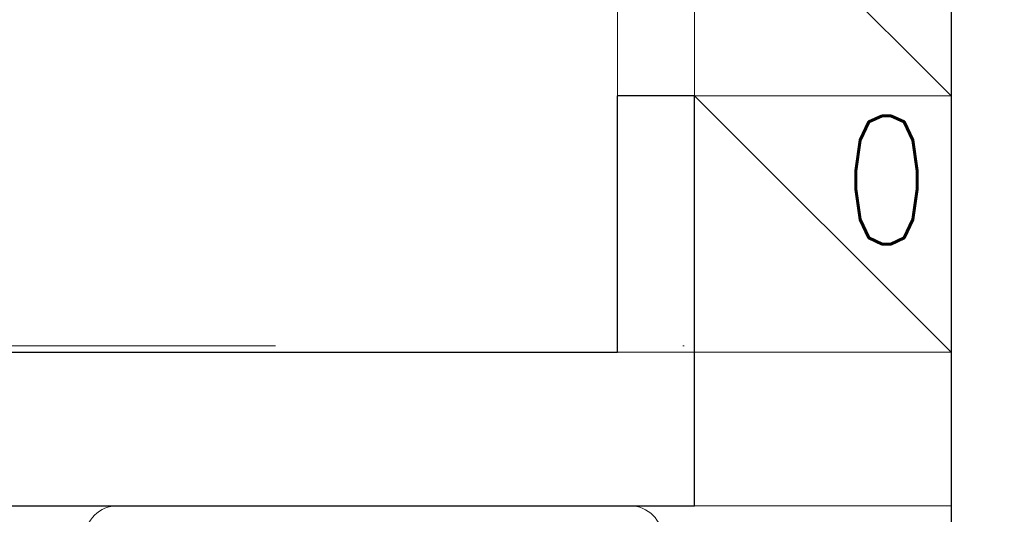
# Model space of a CAD drawing. Header units: millimetres. Extents: x 23192 to 177760, y -399809 to -79279.
# Tile 131 of 256: x 51606 to 51683, y -194652 to -194614. Entities that reach past the tile are written whole.
import ezdxf

# ---------------------------------------------------------------- set-up
doc = ezdxf.new("R2010")
doc.units = ezdxf.units.MM
for name, pattern in [('CARKOVANA', [7.5, 5, -2.5]), ('DASHDOT', [25.4, 12.7, -6.35, 0, -6.35]), ('HIDDEN2', [4.7625, 3.175, -1.5875])]:
    doc.linetypes.add(name, pattern=pattern)
doc.layers.get('0').update_dxf_attribs({"lineweight": 0})
for name, color, linetype, lineweight in [('!! 0_ Istn-sciany', 3, 'Continuous', 30), ('!! 0_ Istn-widok', 1, 'Continuous', 15), ('!! 0_Istn-went', 5, 'Continuous', 13), ('!! wymiary osi', 250, 'Continuous', 9), ('0-osie-liniA', 14, 'DASHDOT', 5)]:
    doc.layers.add(name, color=color, linetype=linetype, lineweight=lineweight)
doc.layers.add('!! 1_Wyburzenia', color=252, linetype='CARKOVANA', lineweight=13, true_color=0x696969)
doc.layers.add('!! 2_WYBURZENIA DO REMONTU', color=7, linetype='Continuous', lineweight=0, true_color=0x4d4d4d, plot=False)
doc.styles.add('ARCHETYP', font='romans.shx', dxfattribs={"height": 15})
doc.styles.add('TXT', font='simplex.shx')
doc.dimstyles.new('DIM50', dxfattribs={"dimscale": 5, "dimtxt": 2.5, "dimasz": 1.5, "dimexe": 0, "dimexo": 0, "dimgap": 0.5, "dimtad": 1, "dimdec": 4, "dimrnd": 0.5, "dimdsep": 46, "dimtxsty": 'TXT', "dimblk1": 'TICK1', "dimblk2": 'TICK1', "dimsah": 1, "dimcen": 0, "dimse1": 1, "dimse2": 1, "dimclrd": 1, "dimclre": 7, "dimclrt": 9, "dimadec": 0, "dimazin": 0, "dimtfac": 1, "dimtdec": 4, "dimtmove": 2, "dimatfit": 3, "dimldrblk": 'TICK1', "dimfxl": 1, "dimtolj": 1, "dimarcsym": 0})

# ---------------------------------------------------------------- blocks, each defined once
blk = doc.blocks.new('A$C351F644B')
for p, q in [((-16.707, 35.716), (-13.073, 19.983)), ((16.707, 35.716), (13.073, 19.983)), ((13.073, 19.983), (-13.073, 19.983)), ((-20, 17.5), (20, 17.5)), ((-22.5, 2.5), (-22.5, 15)), ((22.5, 15), (22.5, 2.5)), ((20, 0), (-20, 0))]:
    blk.add_line(p, q)
blk.add_circle((0, 8.75), 1.959)
for centre, radius, start, end in [((0, 50.934), 14.066, 90, 120.1094), ((0, 50.934), 14.066, 59.8906, 90), ((2.349, 46.883), 18.749, 120.1094, 144.46232), ((-2.349, 46.883), 18.749, 35.53768, 59.8906), ((6.059, 44.233), 23.308, 144.46232, 163.51826), ((-6.059, 44.233), 23.308, 16.48174, 35.53768), ((11.917, 42.5), 29.417, 163.51826, 180), ((-11.917, 42.5), 29.417, 0, 16.48174), ((11.917, 42.5), 29.417, 180, 193.33258), ((-11.917, 42.5), 29.417, 346.66742, 0), ((-20, 15), 2.5, 90, 180), ((20, 15), 2.5, 0, 90), ((-20, 2.5), 2.5, 180, 270), ((20, 2.5), 2.5, 270, 0)]:
    blk.add_arc(centre, radius, start, end)
blk = doc.blocks.new('BLOK OSI')
at = {"layer": '0-osie-liniA', "ltscale": 5}
blk.add_lwpolyline([(48639.25763, -194702.0883), (55442.2848, -194702.0883)], dxfattribs=at)
blk = doc.blocks.new('TICK1')
at = {"color": 0}
for p, q in [((0, -1.4), (0, 1.4)), ((0, 0), (-1, 0))]:
    blk.add_line(p, q, dxfattribs=at)
at = {"color": 2}
blk.add_line((-1, -1), (1, 1), dxfattribs=at)
blk = doc.blocks.new('*D2577')
at = {"layer": '!! wymiary osi', "color": 1, "lineweight": -2, "transparency": 16777216}
blk.add_line((51358.205, -194783.088), (51358.205, -194659.088), dxfattribs=at)
at = {"layer": 'DEFPOINTS', "color": 0, "transparency": 16777216}
for p in [(51358.205, -194651.588), (51678.711, -194651.588), (51678.711, -194790.588)]:
    blk.add_point(p, dxfattribs=at)
at = {"layer": '!! wymiary osi', "color": 1, "lineweight": -2, "transparency": 16777216, "xscale": 7.5, "yscale": 7.5, "zscale": 7.5}
for p, rotation in [((51358.205, -194651.588), 90), ((51358.205, -194790.588), 270)]:
    blk.add_blockref('TICK1', p, dxfattribs=dict(at, rotation=rotation))
at = {"layer": '!! wymiary osi', "color": 9, "transparency": 16777216, "insert": (51349.455, -194721.088), "char_height": 12.5, "attachment_point": 5, "rotation": 90, "style": 'TXT'}
blk.add_mtext('\\A1;139', dxfattribs=at)

msp = doc.modelspace()

# ---------------------------------------------------------------- linework, layer by layer
at = {"layer": '!! 0_ Istn-sciany'}
for points in [[(51678.71142, -194579.5883), (51678.71142, -194651.5883)], [(51652.71142, -194639.5883), (51652.71142, -194619.5883)], [(51658.71142, -194619.5883), (51652.71142, -194619.5883)], [(51658.71142, -194651.5883), (51658.71142, -194619.5883)], [(51488.21802, -194639.5883), (51652.71142, -194639.5883)], [(51588.71142, -194651.5883), (51658.71142, -194651.5883)], [(51678.71142, -194651.5883), (51678.71142, -194790.5883)]]:
    msp.add_lwpolyline(points, dxfattribs=at)
at = {"layer": '!! 0_ Istn-widok'}
msp.add_lwpolyline([(51658.71142, -194639.5883), (51652.71142, -194639.5883)], dxfattribs=at)
at = {"layer": '!! 0_Istn-went'}
for points in [[(51652.71142, -194619.5883), (51652.71142, -194579.5883)], [(51658.71142, -194599.5883), (51678.71142, -194619.5883)], [(51658.71142, -194619.5883), (51678.71142, -194639.5883)], [(51658.71142, -194651.5883), (51678.71142, -194651.5883)]]:
    msp.add_lwpolyline(points, dxfattribs=at)
for points in [[(51658.71142, -194619.5883), (51678.71142, -194619.5883), (51678.71142, -194599.5883), (51658.71142, -194599.5883)], [(51658.71142, -194639.5883), (51678.71142, -194639.5883), (51678.71142, -194619.5883), (51658.71142, -194619.5883)]]:
    msp.add_lwpolyline(points, close=True, dxfattribs=at)
at = {"layer": '!! 1_Wyburzenia'}
msp.add_lwpolyline([(51573.71142, -194651.5883), (51678.71142, -194651.5883)], dxfattribs=at)

# ---------------------------------------------------------------- block references
at = {"layer": '!! 2_WYBURZENIA DO REMONTU', "linetype": 'HIDDEN2', "ltscale": 3, "rotation": 180}
msp.add_blockref('A$C351F644B', (51633.71142, -194651.5883), dxfattribs=at)
at = {"layer": '!! wymiary osi'}
msp.add_blockref('BLOK OSI', (0, 63), dxfattribs=at)

# ---------------------------------------------------------------- texts
at = {"layer": '!! 0_Istn-went', "style": 'ARCHETYP', "width": 0.8}
msp.add_text('0', height=10, rotation=0, dxfattribs=at).set_placement((51670.25318, -194631.15141))

# ---------------------------------------------------------------- dimensions: what is measured, and where the dimension line sits
at = {"layer": '!! wymiary osi'}
dim = msp.add_linear_dim(base=(51358.20534, -194651.5883), p1=(51678.71142, -194790.5883), p2=(51678.71142, -194651.5883), angle=90, dimstyle='DIM50', dxfattribs=at)
dim.commit()
dim.dimension.update_dxf_attribs({"geometry": '*D2577', "text_midpoint": (51349.45534, -194721.0883)})

doc.saveas('drawing.dxf')
